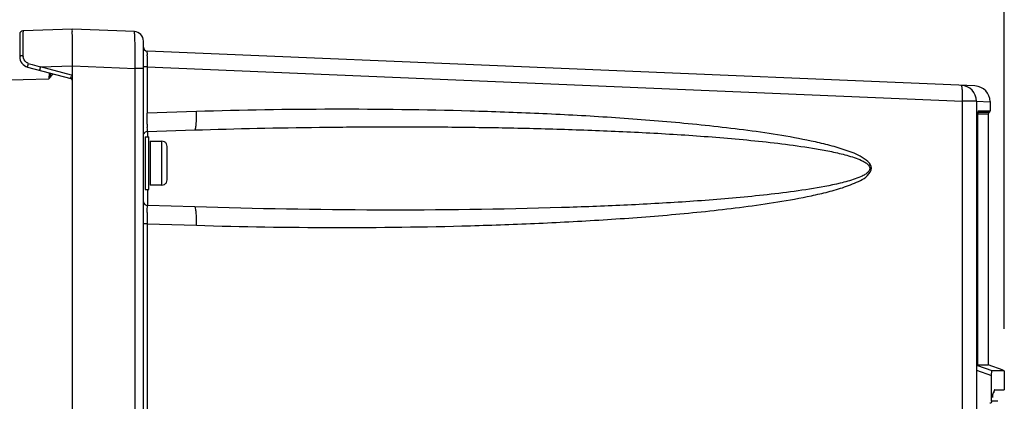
# Model space of a CAD drawing. Header units: inches. Extents: x 0 to 166, y 0 to 117.
# Tile 25 of 80: x 73.3 to 80.66, y 69.15 to 72. Entities that reach past the tile are written whole.
import ezdxf

# ---------------------------------------------------------------- set-up
doc = ezdxf.new("R2010")
doc.units = ezdxf.units.IN
doc.header["$LTSCALE"] = 9.105315
doc.header["$MEASUREMENT"] = 0
doc.layers.get('0').update_dxf_attribs({"linetype": 'CONTINUOUS'})
doc.styles.get("Standard").update_dxf_attribs({"font": 'txt', "width": 0.8})
doc.dimstyles.new('DIMSTYLE_1', dxfattribs={"dimtxt": 0.78125, "dimasz": 0.7, "dimexe": 0.18, "dimexo": 0.0625, "dimgap": 0.09, "dimtad": 1, "dimdec": 0, "dimzin": 4, "dimdsep": 46, "dimtxsty": 'STANDARD', "dimblk": '_FILLED', "dimblk1": '_FILLED', "dimblk2": '_FILLED', "dimcen": 0.09, "dimadec": 0, "dimazin": 0, "dimtfac": 1, "dimtdec": 0, "dimtofl": 0, "dimtmove": 0, "dimatfit": 3, "dimldrblk": '_FILLED', "dimfxl": 1, "dimtolj": 1, "dimtzin": 4, "dimarcsym": 0})

# ---------------------------------------------------------------- blocks, each defined once
blk = doc.blocks.new('_FILLED')
at = {"color": 0, "linetype": 'BYBLOCK'}
blk.add_solid([(0, 0), (-1, 0.143), (-1, -0.143)], dxfattribs=at)
blk = doc.blocks.new('*D3')
at = {"color": 7, "linetype": 'CONTINUOUS'}
for p, q in [((67.4736, 71.7089), (67.4736, 76.6848)), ((80.6625, 69.6916), (80.6625, 76.6848)), ((67.4736, 76.3098), (74.0681, 76.3098)), ((80.6625, 76.3098), (74.0681, 76.3098))]:
    blk.add_line(p, q, dxfattribs=at)
at = {"color": 7, "linetype": 'CONTINUOUS', "xscale": 0.7, "yscale": 0.7, "zscale": 0.7, "rotation": 180}
blk.add_blockref('_FILLED', (67.4736, 76.3098), dxfattribs=at)
at = {"color": 7, "linetype": 'CONTINUOUS', "xscale": 0.7, "yscale": 0.7, "zscale": 0.7}
blk.add_blockref('_FILLED', (80.6625, 76.3098), dxfattribs=at)
at = {"color": 7, "linetype": 'CONTINUOUS', "insert": (74.0681, 77.2864), "char_height": 0.78125, "width": 1.875, "attachment_point": 2, "line_spacing_factor": 0.9}
blk.add_mtext('335', dxfattribs=at)

msp = doc.modelspace()

# ---------------------------------------------------------------- linework, layer by layer
at = {"color": 7, "linetype": 'CONTINUOUS'}
for p, q in [((73.694, 71.9348), (73.325, 71.922)), ((74.1576, 71.9154), (73.694, 71.9348)), ((73.3003, 71.8964), (73.3003, 71.7267)), ((73.3247, 71.8105), (73.3247, 71.7867)), ((73.3247, 71.7867), (73.3247, 71.7615)), ((74.2255, 52.7027), (74.2255, 71.8446)), ((73.3247, 71.7615), (73.3248, 71.7349)), ((80.4431, 71.5092), (74.2557, 71.7685)), ((73.3587, 71.6507), (73.6824, 71.564)), ((73.3643, 71.6782), (73.3945, 71.6692)), ((73.3945, 71.6692), (73.445, 71.6541)), ((73.445, 71.6541), (73.4552, 71.6511)), ((73.4552, 71.6511), (73.694, 71.6594)), ((73.6881, 71.5887), (73.4552, 71.6511)), ((73.694, 52.5661), (73.694, 71.6603)), ((73.694, 71.6603), (74.1628, 71.6407)), ((74.1628, 52.7027), (74.1628, 71.6407)), ((74.2255, 71.6407), (74.1628, 71.6407)), ((74.2534, 71.651), (74.2255, 71.651)), ((74.2534, 71.651), (74.2534, 71.3061)), ((74.2534, 71.651), (80.3497, 71.3955)), ((73.5211, 71.6072), (73.5179, 71.5615)), ((73.5326, 71.6041), (73.5179, 71.5615)), ((73.5231, 71.5679), (73.5179, 71.5615)), ((71.2427, 71.502), (73.5179, 71.5615)), ((80.3497, 43.1088), (80.3497, 71.3955)), ((80.4543, 71.3955), (80.3497, 71.3955)), ((80.4543, 71.3954), (80.4543, 43.0601)), ((80.4543, 71.3954), (80.5562, 71.3912)), ((80.5562, 71.3917), (80.5562, 71.323)), ((74.6216, 71.3177), (74.2534, 71.3061)), ((80.4651, 71.2937), (80.4649, 71.2937)), ((80.5494, 71.31), (80.4664, 71.31)), ((80.5425, 71.297), (80.4664, 71.297)), ((80.4687, 71.323), (80.5552, 71.323)), ((80.5425, 71.297), (80.5425, 69.4229)), ((74.2373, 71.1285), (74.2373, 70.7348)), ((74.2373, 71.1285), (74.2649, 71.1285)), ((74.256, 71.1688), (74.6101, 71.18)), ((74.256, 71.1688), (74.256, 71.1285)), ((74.2649, 70.7348), (74.2649, 71.1285)), ((74.2767, 71.097), (74.2767, 70.7675)), ((74.2767, 71.097), (74.3633, 71.0958)), ((74.324, 71.0958), (74.324, 71.097)), ((74.3633, 70.7675), (74.3633, 71.0958)), ((74.4027, 70.8072), (74.4027, 71.0561)), ((74.3633, 70.7675), (74.2767, 70.7663)), ((74.324, 70.7663), (74.324, 70.7675)), ((74.2373, 70.7348), (74.2649, 70.7348)), ((74.256, 70.7297), (74.256, 70.6172)), ((74.6101, 70.6046), (74.256, 70.6157)), ((74.2534, 70.4784), (74.2255, 70.4784)), ((74.2534, 70.4784), (74.2534, 63.1959)), ((74.2534, 70.4784), (74.6216, 70.4669)), ((80.4543, 69.3826), (80.567, 69.3435)), ((80.4644, 69.416), (80.4593, 69.4178)), ((80.5718, 69.3788), (80.4644, 69.416)), ((80.466, 69.4228), (80.4893, 69.4228)), ((80.4893, 69.4228), (80.5414, 69.4229)), ((80.6536, 69.3824), (80.5425, 69.4229)), ((80.6077, 69.3789), (80.5718, 69.3788)), ((80.6625, 69.3792), (80.6077, 69.3789)), ((80.6625, 69.3791), (80.6625, 69.2368)), ((80.567, 69.1511), (80.567, 69.3435)), ((80.5808, 69.212), (80.581, 69.213)), ((80.5847, 69.2214), (80.5846, 69.2211)), ((80.5915, 69.2368), (80.6617, 69.2368)), ((80.6153, 69.1501), (80.567, 69.1501)), ((80.5749, 69.1865), (80.5734, 69.1795))]:
    msp.add_line(p, q, dxfattribs=at)
for points in [[(73.6881, 71.5887), (73.6888, 71.5885), (73.6894, 71.5883), (73.6901, 71.5881), (73.6908, 71.5879), (73.6914, 71.5876), (73.6921, 71.5874), (73.6927, 71.5871), (73.6934, 71.5869), (73.694, 71.5866)], [(80.4649, 69.4178), (80.4651, 71.2955), (80.4651, 71.2985), (80.4652, 71.3014), (80.4653, 71.3042), (80.4655, 71.3068), (80.4657, 71.3091), (80.4659, 71.3112), (80.4661, 71.313), (80.4664, 71.3145)], [(80.5808, 69.212), (80.581, 69.2134), (80.581, 69.2149)], [(80.581, 69.213), (80.5811, 69.2133), (80.5813, 69.2141), (80.5815, 69.2145), (80.5815, 69.2146)], [(80.5846, 69.2208), (80.5845, 69.2205), (80.5845, 69.2203), (80.5844, 69.2202), (80.5843, 69.2202), (80.5843, 69.2203)]]:
    msp.add_lwpolyline(points, dxfattribs=at)
for centre, radius, start, end in [((73.3259, 71.8964), 0.0256, 91.99968, 179.98875), ((99.9831, 71.8391), 26.6584, 179.93278, 180.06139), ((74.1547, 71.8446), 0.0709, 0, 87.6), ((74.257, 71.8), 0.0315, 180, 267.6), ((73.3791, 71.7267), 0.0787, 180, 255), ((73.3887, 71.7351), 0.0639, 180.13365, 185.50331), ((77.1571, 71.6898), 2.9039, 179.35368, 180.46197), ((75.8852, 71.7026), 1.6319, 178.8969, 179.30216), ((78.0686, 71.6929), 3.8155, 180.39925, 180.6302), ((73.6783, 71.5487), 0.0157, 16.63956, 75), ((80.3361, 71.3955), 0.1181, 0, 87.6), ((80.4381, 71.3912), 0.1181, 0.00059, 87.59993), ((75.6997, 36.8831), 34.4514, 88.38805, 91.79335), ((80.5659, 71.3096), 0.1005, 184.28308, 185.71397), ((80.5582, 71.297), 0.0157, 124.22887, 180), ((80.5405, 71.323), 0.0157, 304.22887, 360), ((76.0627, 71.2445), 1.8093, 180.68771, 181.49284), ((74.257, 71.1373), 0.0315, 91.8, 159.74037), ((74.3636, 71.0569), 0.0388, 29.87046, 59.89975), ((74.3636, 70.8064), 0.0388, 300.09093, 330.12516), ((74.257, 70.6472), 0.0315, 189.65539, 268.2), ((77.9223, 70.5166), 3.669, 179.29264, 180.04157), ((79.3388, 70.5147), 5.0855, 180.0075, 180.40795), ((76.7797, 70.0162), 3.8848, 347.66936, 348.09689)]:
    msp.add_arc(centre, radius, start, end, dxfattribs=at)
for points, knots in [([(73.694, 71.6603), (73.694, 71.6954), (73.6962, 71.7599), (73.6948, 71.8369), (73.6948, 71.8852), (73.6929, 71.9123), (73.6948, 71.9238), (73.6923, 71.9348), (73.694, 71.9348)], [0, 0, 0, 0, 0.383346, 0.707832, 0.83206, 0.924167, 0.980767, 1, 1, 1, 1]), ([(73.325, 71.922), (73.3239, 71.9219), (73.3263, 71.915), (73.3239, 71.9075), (73.3251, 71.8901), (73.3247, 71.8777), (73.3247, 71.8704)], [0, 0, 0, 0, 0.064751, 0.256415, 0.570904, 1, 1, 1, 1]), ([(74.1628, 71.6407), (74.1632, 71.6758), (74.1634, 71.7403), (74.1632, 71.8172), (74.1615, 71.8657), (74.1615, 71.8926), (74.1586, 71.9046), (74.1595, 71.9153), (74.1576, 71.9154)], [0, 0, 0, 0, 0.382681, 0.706637, 0.830755, 0.922953, 0.979899, 1, 1, 1, 1]), ([(73.3248, 71.7349), (73.3219, 71.7349), (73.3159, 71.7345), (73.3101, 71.7338), (73.3018, 71.7317), (73.3056, 71.7289), (73.3069, 71.7284)], [0, 0, 0, 0, 0.337722, 0.657097, 0.838064, 1, 1, 1, 1]), ([(74.2535, 71.7341), (74.2537, 71.7426), (74.257, 71.7498), (74.2527, 71.7686), (74.2557, 71.7685)], [0, 0, 0, 0, 0.74031, 1, 1, 1, 1]), ([(73.3643, 71.6782), (73.3635, 71.6751), (73.3617, 71.6674), (73.3596, 71.662), (73.3586, 71.6534), (73.3599, 71.657), (73.3603, 71.658)], [0, 0, 0, 0, 0.348138, 0.806958, 0.875285, 1, 1, 1, 1]), ([(73.4552, 71.6511), (73.4544, 71.6482), (73.4527, 71.6412), (73.451, 71.6361), (73.4497, 71.6286), (73.4507, 71.632), (73.451, 71.633)], [0, 0, 0, 0, 0.356194, 0.809733, 0.87163, 1, 1, 1, 1]), ([(73.6824, 71.564), (73.6808, 71.5644), (73.6853, 71.5742), (73.6857, 71.5786), (73.6878, 71.5831)], [0, 0, 0, 0, 0.247809, 1, 1, 1, 1]), ([(80.3497, 71.3955), (80.3503, 71.4105), (80.3508, 71.4376), (80.35, 71.4761), (80.3471, 71.4966), (80.3445, 71.5133), (80.3411, 71.5135)], [0, 0, 0, 0, 0.37708, 0.697243, 0.913536, 1, 1, 1, 1]), ([(74.2536, 71.2227), (74.2535, 71.229), (74.2532, 71.2568), (74.2533, 71.2846), (74.2534, 71.3061)], [0, 0, 0, 0, 0.225478, 1, 1, 1, 1]), ([(74.6101, 71.18), (74.6141, 71.1801), (74.6173, 71.1996), (74.621, 71.2235), (74.6224, 71.2684), (74.6221, 71.3002), (74.6216, 71.3177)], [0, 0, 0, 0, 0.086457, 0.30268, 0.62289, 1, 1, 1, 1]), ([(74.6216, 70.4669), (74.963, 70.4561), (75.6461, 70.4455), (76.5001, 70.4562), (77.1828, 70.4807), (77.6945, 70.5082), (78.2054, 70.5469), (78.6302, 70.5916), (78.9684, 70.6399), (79.1786, 70.6777), (79.3452, 70.7163), (79.4683, 70.751), (79.5684, 70.7912), (79.6413, 70.8324), (79.6945, 70.915), (79.5777, 70.993), (79.4686, 71.0324), (79.3428, 71.0691), (79.1771, 71.107), (78.9665, 71.145), (78.6284, 71.1931), (78.2035, 71.2378), (77.6926, 71.2764), (77.181, 71.3039), (76.8396, 71.3161), (76.6689, 71.3209)], [0, 0, 0, 0, 0.125082, 0.250165, 0.312708, 0.375251, 0.437795, 0.500339, 0.531614, 0.562889, 0.578529, 0.59417, 0.609805, 0.617623, 0.625283, 0.640359, 0.655994, 0.671635, 0.687275, 0.718551, 0.749825, 0.81237, 0.874914, 0.937457, 1, 1, 1, 1]), ([(80.4687, 71.323), (80.4668, 71.323), (80.4657, 71.3126), (80.4653, 71.3074), (80.4657, 71.3021)], [0, 0, 0, 0, 0.267863, 1, 1, 1, 1]), ([(74.256, 71.1688), (74.2536, 71.1687), (74.257, 71.1843), (74.2542, 71.1902), (74.254, 71.1973)], [0, 0, 0, 0, 0.257343, 1, 1, 1, 1]), ([(74.6101, 71.18), (74.9204, 71.1897), (75.386, 71.1998), (76.0068, 71.2043), (76.4723, 71.2031), (76.9378, 71.1969), (77.403, 71.185), (77.868, 71.1666), (78.2551, 71.1446), (78.5644, 71.1212), (78.796, 71.1001), (79.0272, 71.0741), (79.2191, 71.0467), (79.3716, 71.0184), (79.4661, 70.9966), (79.5404, 70.9743), (79.5858, 70.9572), (79.6204, 70.9392), (79.644, 70.9229), (79.6625, 70.8967), (79.6499, 70.8665), (79.6264, 70.8492), (79.5925, 70.8301), (79.5291, 70.8055), (79.398, 70.7699), (79.1307, 70.7217), (78.7455, 70.6775), (78.2817, 70.641), (77.8171, 70.6155), (77.5071, 70.6038), (77.352, 70.599)], [0, 0, 0, 0, 0.125104, 0.18764, 0.250166, 0.312683, 0.37519, 0.43769, 0.500182, 0.531426, 0.562668, 0.593909, 0.625148, 0.640768, 0.656388, 0.6642, 0.67201, 0.67592, 0.679824, 0.683701, 0.687558, 0.691477, 0.695384, 0.703195, 0.718813, 0.750048, 0.812522, 0.875007, 0.9375, 1, 1, 1, 1]), ([(74.2536, 70.5619), (74.2537, 70.5695), (74.2542, 70.5823), (74.2538, 70.6005), (74.2559, 70.6082), (74.2548, 70.6158), (74.256, 70.6157)], [0, 0, 0, 0, 0.420373, 0.736567, 0.932444, 1, 1, 1, 1]), ([(74.6216, 70.4669), (74.6221, 70.4844), (74.6224, 70.5161), (74.621, 70.561), (74.6173, 70.585), (74.6141, 70.6045), (74.6101, 70.6046)], [0, 0, 0, 0, 0.37694, 0.69703, 0.913461, 1, 1, 1, 1]), ([(80.567, 69.3435), (80.567, 69.3521), (80.5688, 69.3605), (80.5684, 69.3788), (80.5718, 69.3788)], [0, 0, 0, 0, 0.714761, 1, 1, 1, 1]), ([(80.5843, 69.2203), (80.5841, 69.2209), (80.5795, 69.2213), (80.5816, 69.2157), (80.5814, 69.2131)], [0, 0, 0, 0, 0.176164, 1, 1, 1, 1]), ([(80.5842, 69.2196), (80.5839, 69.2186), (80.583, 69.2166), (80.5818, 69.2147), (80.5811, 69.2137)], [0, 0, 0, 0, 0.471685, 1, 1, 1, 1]), ([(80.5915, 69.2368), (80.5908, 69.2368), (80.586, 69.2329), (80.5858, 69.2268), (80.5848, 69.222)], [0, 0, 0, 0, 0.116909, 1, 1, 1, 1]), ([(80.567, 69.1511), (80.567, 69.1469), (80.5671, 69.1381), (80.557, 69.1344), (80.5539, 69.136)], [0, 0, 0, 0, 0.545173, 1, 1, 1, 1])]:
    msp.add_open_spline(points, degree=3, knots=knots, dxfattribs=at)
for points in [[(73.3502, 71.685), (73.3362, 71.6945), (73.3267, 71.7121), (73.3251, 71.729)], [(73.3643, 71.6782), (73.3593, 71.6797), (73.3545, 71.682), (73.3502, 71.685)], [(73.5482, 71.5999), (73.5401, 71.5891), (73.5316, 71.5785), (73.5231, 71.5679)], [(74.383, 71.0905), (74.3771, 71.0939), (74.3701, 71.0958), (74.3633, 71.0958)], [(74.4027, 71.0561), (74.4027, 71.063), (74.4008, 71.0701), (74.3974, 71.0761)], [(74.3633, 70.7675), (74.3701, 70.7675), (74.3771, 70.7694), (74.383, 70.7728)], [(74.3974, 70.7872), (74.4008, 70.7932), (74.4027, 70.8003), (74.4027, 70.8072)], [(77.352, 70.599), (76.4385, 70.5707), (75.5236, 70.5759), (74.6101, 70.6046)]]:
    msp.add_open_spline(points, degree=3, dxfattribs=at)

# ---------------------------------------------------------------- dimensions: what is measured, and where the dimension line sits
dim = msp.add_linear_dim(base=(80.6625, 76.3098), p1=(67.4736, 71.7089), p2=(80.6625, 69.6916), dimstyle='DIMSTYLE_1', dxfattribs=at)
dim.commit()
dim.dimension.update_dxf_attribs({"geometry": '*D3', "text_midpoint": (73.1306, 76.8958), "dimtype": 160})

doc.saveas('drawing.dxf')
